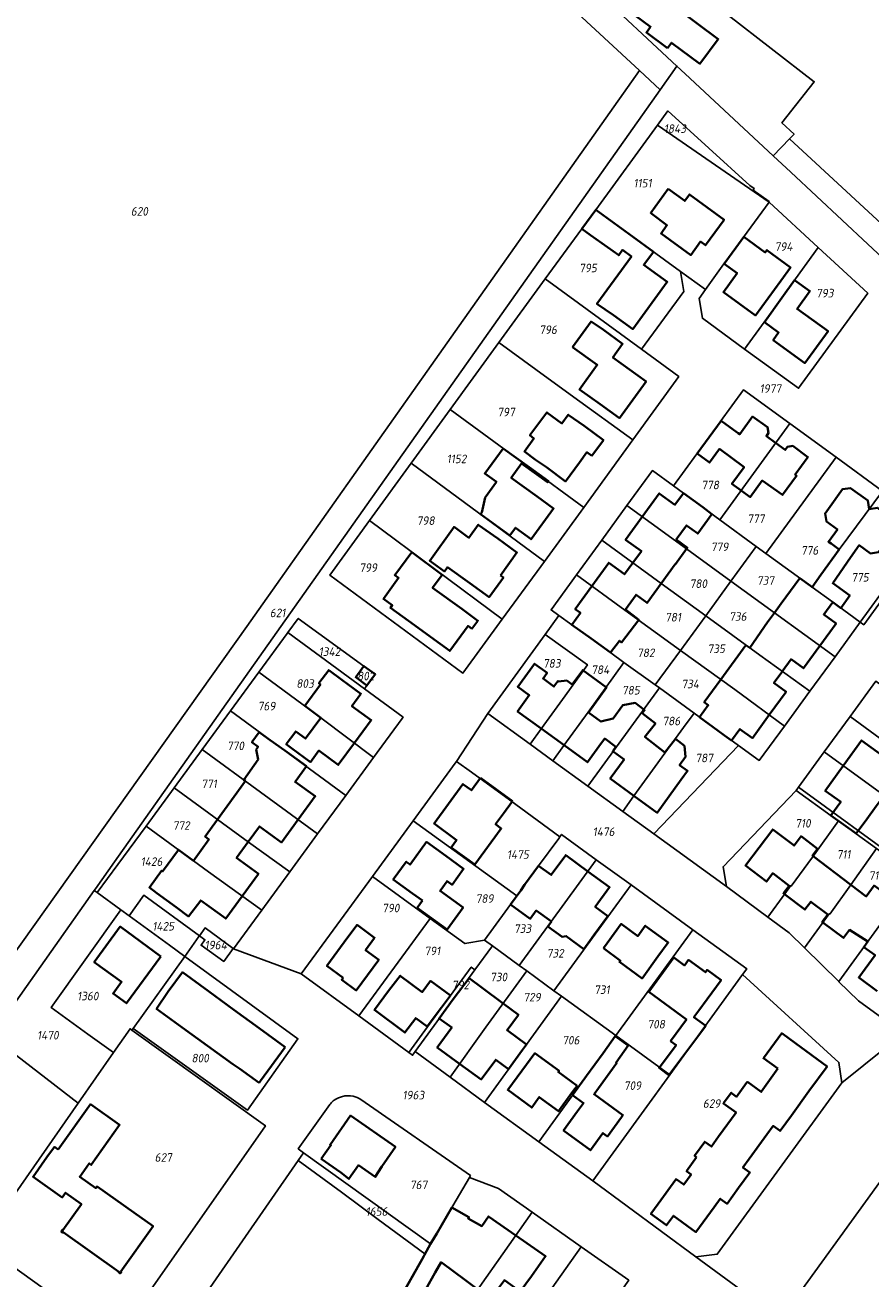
# Model space of a CAD drawing. Extents: x 177930 to 190767, y 381068 to 392034.
# Tile 6 of 256: x 180536 to 180714, y 384182 to 384446. Entities that reach past the tile are written whole.
import ezdxf
from ezdxf.enums import TextEntityAlignment as Align

# ---------------------------------------------------------------- set-up
doc = ezdxf.new("R2010")
doc.units = 0
for name, color, linetype, lineweight in [('B-XX-KG-GRENS_PERCEEL-GV', 150, 'Continuous', 25), ('B-XX-KG-GRENS_PERCEEL-S', 150, 'Continuous', 25), ('B-XX-OG-BEBOUWING-G', 7, 'Continuous', 35)]:
    doc.layers.add(name, color=color, linetype=linetype, lineweight=lineweight)
doc.styles.add('NLCS-ISO', font='NLCS-ISO.ttf', dxfattribs={"height": 1.8})

# ---------------------------------------------------------------- blocks, each defined once
blk = doc.blocks.new('SKG-PERCEELNUMMER-SO')
at = {"layer": 'DefPoints'}
blk.add_point((0, 0), dxfattribs=at)
at = {"style": 'NLCS-ISO', "oblique": 10, "flags": 1}
blk.add_attdef('GEMEENTECODE', text='', height=1.8, dxfattribs=at).set_placement((-0.5, 2.55), align=Align.MIDDLE_RIGHT)
blk.add_attdef('SECTIE', text='', height=1.8, dxfattribs=at).set_placement((0.5, 2.5), align=Align.MIDDLE_LEFT)
at = {"style": 'NLCS-ISO', "oblique": 10}
blk.add_attdef('PERCEELNUMMER', text='', height=1.8, dxfattribs=at).set_placement((0, 0), align=Align.MIDDLE_CENTER)

msp = doc.modelspace()

# ---------------------------------------------------------------- linework, layer by layer
at = {"layer": 'B-XX-KG-GRENS_PERCEEL-GV'}
for points in [[(180500.284, 384328.07), (180527.846, 384298.795), (180509.963, 384274.124), (180533.118, 384249.57), (180582.808, 384319.398), (180665.222, 384436.134), (180559.545, 384533.942), (180482.264, 384427.407), (180533.192, 384373.529)], [(180693.301, 384418.263), (180696.738, 384421.8), (180697.7, 384422.799), (180695.156, 384425.186), (180701.968, 384433.79), (180683.864, 384447.805), (180683.184, 384448.332), (180712.068, 384487.129), (180695.617, 384498.92), (180678.521, 384511.207), (180646.353, 384467.61), (180657.981, 384456.856), (180655.274, 384453.742), (180655.517, 384453.525), (180673.114, 384437.101), (180674.865, 384435.476)], [(180554.987, 384269.961), (180669.579, 384432.099), (180665.222, 384436.134), (180582.808, 384319.398), (180533.118, 384249.57), (180504.205, 384208.641), (180509.339, 384205.373), (180529.11, 384233.348), (180550.76, 384263.981), (180550.995, 384264.313)], [(180600.23, 384330.18), (180608.56, 384341.64), (180617.34, 384353.73), (180625.49, 384364.95), (180635.75, 384379.05), (180645.46, 384392.39), (180653.16, 384402.9), (180656.07, 384406.89), (180669.034, 384424.665), (180671.238, 384427.687), (180688.431, 384412.003), (180689.302, 384411.386), (180689.125, 384411.05), (180692.512, 384408.615), (180692.45, 384408.53), (180702.8, 384398.97), (180713.17, 384389.42), (180698.65, 384369.44), (180687.29, 384377.66), (180678.46, 384384.12), (180677.76, 384388.29), (180679.1, 384390.147), (180673.89, 384393.94), (180674.54, 384389.74), (180665.68, 384377.64), (180673.508, 384371.896), (180663.84, 384358.57), (180653.57, 384344.41), (180645.286, 384333.062), (180636.419, 384320.915), (180628.18, 384309.63)], [(180692.512, 384408.615), (180689.125, 384411.05), (180689.302, 384411.386), (180688.431, 384412.003), (180671.238, 384427.687), (180669.034, 384424.665), (180692.45, 384408.53)], [(180679.1, 384390.147), (180682.99, 384395.54), (180687.104, 384401.165), (180692.45, 384408.53), (180669.034, 384424.665), (180656.07, 384406.89), (180663.78, 384401.3), (180673.89, 384393.94)], [(180772.543, 384344.411), (180774.852, 384347.597), (180753.782, 384367.114), (180752.5, 384368.301), (180757.85, 384375.608), (180754.279, 384378.35), (180754.397, 384378.511), (180717.517, 384405.522), (180716.05, 384403.947), (180696.738, 384421.8), (180693.301, 384418.263), (180697.005, 384414.805), (180713.19, 384399.695), (180751.508, 384364.022)], [(180687.29, 384377.66), (180691.41, 384383.31), (180702.8, 384398.97), (180692.45, 384408.53), (180687.104, 384401.165), (180682.99, 384395.54), (180679.1, 384390.147), (180677.76, 384388.29), (180678.46, 384384.12)], [(180665.68, 384377.64), (180674.54, 384389.74), (180673.89, 384393.94), (180663.78, 384401.3), (180656.07, 384406.89), (180653.16, 384402.9), (180645.46, 384392.39)], [(180687.29, 384377.66), (180698.65, 384369.44), (180713.17, 384389.42), (180702.8, 384398.97), (180691.41, 384383.31)], [(180663.84, 384358.57), (180673.508, 384371.896), (180665.68, 384377.64), (180645.46, 384392.39), (180635.75, 384379.05), (180643.48, 384373.39), (180651.46, 384367.57)], [(180635.75, 384379.05), (180625.49, 384364.95), (180641.716, 384353.081), (180653.57, 384344.41), (180663.84, 384358.57), (180651.46, 384367.57), (180643.48, 384373.39)], [(180672.39, 384348.92), (180682.112, 384341.792), (180696.792, 384362.049), (180687.12, 384369.11)], [(180617.34, 384353.73), (180645.286, 384333.062), (180653.57, 384344.41), (180641.716, 384353.081), (180625.49, 384364.95)], [(180696.792, 384362.049), (180682.112, 384341.792), (180689.753, 384336.19), (180691.76, 384334.733), (180706.53, 384354.94)], [(180701.479, 384327.677), (180707.163, 384335.581), (180716.266, 384347.849), (180706.53, 384354.94), (180691.76, 384334.733), (180701.156, 384327.912)], [(180636.419, 384320.915), (180645.286, 384333.062), (180617.34, 384353.73), (180608.56, 384341.64)], [(180662.607, 384344.779), (180672.799, 384337.383), (180684.447, 384328.91), (180689.753, 384336.19), (180682.112, 384341.792), (180672.39, 384348.92), (180667.975, 384352.157)], [(180711.627, 384320.31), (180713.514, 384322.909), (180724.55, 384338.106), (180723.888, 384342.297), (180716.266, 384347.849), (180707.163, 384335.581), (180701.479, 384327.677), (180705.788, 384324.549)], [(180662.607, 384344.779), (180657.323, 384337.517), (180669.808, 384328.407), (180679.153, 384321.647), (180684.447, 384328.91), (180672.799, 384337.383)], [(180608.56, 384341.64), (180600.23, 384330.18), (180628.18, 384309.63), (180636.419, 384320.915)], [(180657.323, 384337.517), (180652.02, 384330.228), (180662.191, 384322.817), (180673.86, 384314.385), (180679.153, 384321.647), (180669.808, 384328.407)], [(180724.55, 384338.106), (180713.514, 384322.909), (180711.627, 384320.31), (180712.358, 384319.779), (180724.754, 384336.815)], [(180689.753, 384336.19), (180684.447, 384328.91), (180693.584, 384322.272), (180706.32, 384313.046), (180711.627, 384320.31), (180705.788, 384324.549), (180701.479, 384327.677), (180701.156, 384327.912), (180691.76, 384334.733)], [(180652.02, 384330.228), (180646.681, 384322.891), (180648.338, 384321.697), (180651.04, 384319.75), (180659.209, 384313.836), (180661.976, 384311.85), (180668.566, 384307.122), (180673.86, 384314.385), (180662.191, 384322.817)], [(180679.153, 384321.647), (180690.541, 384313.354), (180701.019, 384305.79), (180706.32, 384313.046), (180693.584, 384322.272), (180684.447, 384328.91)], [(180591.414, 384318.114), (180607.518, 384306.293), (180608.03, 384306.99), (180605.66, 384308.73), (180607.4, 384311.1), (180593.614, 384321.114)], [(180642.273, 384294.679), (180647.081, 384291.195), (180649.398, 384294.421), (180654.444, 384301.395), (180661.976, 384311.85), (180659.209, 384313.836), (180651.04, 384319.75), (180648.338, 384321.697), (180645.471, 384317.746), (180654.336, 384311.353), (180649.64, 384304.869), (180644.575, 384297.91)], [(180679.153, 384321.647), (180673.86, 384314.385), (180685.281, 384306.146), (180695.687, 384298.491), (180701.019, 384305.79), (180690.541, 384313.354)], [(180591.414, 384318.114), (180591.263, 384317.907), (180585.32, 384309.798), (180598.355, 384300.226), (180609.426, 384291.921), (180615.387, 384300.066), (180615.602, 384300.359), (180607.518, 384306.293)], [(180779.878, 384290.104), (180796.786, 384313.337), (180783.484, 384318.791), (180783.86, 384314.283), (180771.771, 384297.666), (180761.222, 384283.165), (180755.96, 384275.932), (180738.319, 384251.683), (180725.19, 384233.621), (180721.259, 384234.418), (180707.738, 384223.54), (180681.587, 384187.576), (180677.09, 384187.035), (180694.915, 384173.911), (180696.785, 384176.499), (180716.582, 384203.9), (180718.157, 384205.293), (180726.387, 384216.602), (180734.616, 384227.91), (180745.243, 384242.512), (180755.163, 384256.143), (180765.047, 384269.726)], [(180633.4, 384301.11), (180642.273, 384294.679), (180644.575, 384297.91), (180649.64, 384304.869), (180654.336, 384311.353), (180645.471, 384317.746)], [(180695.687, 384298.491), (180685.281, 384306.146), (180673.86, 384314.385), (180668.566, 384307.122), (180669.442, 384306.486), (180676.702, 384301.213), (180686.026, 384294.442), (180690.405, 384291.262)], [(180609.77, 384309.36), (180607.4, 384311.1), (180605.66, 384308.73), (180608.03, 384306.99)], [(180668.566, 384307.122), (180661.976, 384311.85), (180654.444, 384301.395), (180649.398, 384294.421), (180647.081, 384291.195), (180654.44, 384285.861), (180669.442, 384306.486)], [(180585.32, 384309.798), (180579.357, 384301.661), (180603.581, 384283.935), (180609.426, 384291.921), (180598.355, 384300.226)], [(180731.36, 384284.543), (180735.785, 384290.626), (180736.763, 384291.97), (180720.149, 384304.095), (180714.897, 384307.943), (180709.483, 384300.508), (180722.888, 384290.709)], [(180654.44, 384285.861), (180661.721, 384280.584), (180664.088, 384283.809), (180674.52, 384298.19), (180676.702, 384301.213), (180669.442, 384306.486)], [(180603.581, 384283.935), (180579.357, 384301.661), (180573.429, 384293.572), (180585.677, 384284.645), (180597.673, 384275.863)], [(180661.721, 384280.584), (180668.28, 384275.83), (180686.026, 384294.442), (180676.702, 384301.213), (180674.52, 384298.19), (180664.088, 384283.809)], [(180704.059, 384293.058), (180716.607, 384283.903), (180725.957, 384277.116), (180731.36, 384284.543), (180722.888, 384290.709), (180709.483, 384300.508)], [(180597.673, 384275.863), (180585.677, 384284.645), (180573.429, 384293.572), (180567.537, 384285.531), (180583.174, 384274.12), (180591.81, 384267.852)], [(180704.059, 384293.058), (180698.657, 384285.64), (180720.576, 384269.722), (180725.957, 384277.116), (180716.607, 384283.903)], [(180626.843, 384291.084), (180626.57, 384290.71), (180617.73, 384278.61), (180639.526, 384262.868), (180644.065, 384269.167), (180648.295, 384274.899), (180648.561, 384275.264), (180637.985, 384282.971), (180629.991, 384288.796)], [(180747.272, 384282.255), (180743.231, 384285.2), (180735.785, 384290.626), (180731.36, 384284.543), (180725.957, 384277.116), (180720.576, 384269.722), (180720.113, 384269.085), (180720.043, 384268.988), (180723.06, 384266.799), (180707.107, 384244.88), (180707.065, 384244.822), (180711.213, 384240.825), (180719.49, 384234.776), (180722.291, 384235.247), (180735.724, 384253.589), (180738.319, 384251.683), (180755.96, 384275.932), (180752.737, 384278.279)], [(180591.81, 384267.852), (180583.174, 384274.12), (180567.537, 384285.531), (180561.645, 384277.49), (180574.724, 384267.915), (180585.926, 384259.814)], [(180683.506, 384264.831), (180692.221, 384258.363), (180695.758, 384263.268), (180697.013, 384264.987), (180697.122, 384264.906), (180701.564, 384270.98), (180707.022, 384278.581), (180705.52, 384279.671), (180698.187, 384284.994), (180682.798, 384268.965)], [(180707.022, 384278.581), (180710.761, 384275.869), (180715.019, 384272.78), (180720.113, 384269.085), (180720.576, 384269.722), (180698.657, 384285.64), (180698.187, 384284.994), (180705.52, 384279.671)], [(180632.74, 384253.557), (180639.526, 384262.868), (180617.73, 384278.61), (180609.18, 384266.9), (180621.33, 384258.08), (180628.6, 384252.83)], [(180707.022, 384278.581), (180701.564, 384270.98), (180697.122, 384264.906), (180697.013, 384264.987), (180695.758, 384263.268), (180692.221, 384258.363), (180696.652, 384255.075), (180699.885, 384251.922), (180705.105, 384259.095), (180705.216, 384259.013), (180709.623, 384265.121), (180715.019, 384272.78), (180710.761, 384275.869)], [(180580.014, 384251.736), (180585.926, 384259.814), (180574.724, 384267.915), (180561.645, 384277.49), (180555.731, 384269.419), (180551.402, 384263.512), (180556.363, 384259.893), (180558.076, 384258.643), (180561.171, 384262.983), (180572.871, 384254.463), (180574.036, 384256.089), (180579.962, 384251.773)], [(180639.526, 384262.868), (180632.74, 384253.557), (180634.354, 384252.376), (180640.01, 384248.238), (180656.188, 384270.424), (180648.895, 384275.722), (180648.561, 384275.264), (180648.295, 384274.899), (180644.065, 384269.167)], [(180715.019, 384272.78), (180709.623, 384265.121), (180705.216, 384259.013), (180705.105, 384259.095), (180699.885, 384251.922), (180707.107, 384244.88), (180723.06, 384266.799), (180720.043, 384268.988), (180720.113, 384269.085)], [(180640.01, 384248.238), (180641.624, 384247.058), (180647.29, 384242.913), (180663.482, 384265.125), (180656.188, 384270.424)], [(180609.18, 384266.9), (180594.21, 384246.48), (180606.31, 384237.65), (180621.33, 384258.08)], [(180556.363, 384259.893), (180551.402, 384263.512), (180550.76, 384263.981), (180529.11, 384233.348), (180547.348, 384219.28), (180554.79, 384229.933), (180554.278, 384230.303), (180549.418, 384233.821), (180541.738, 384239.38)], [(180572.744, 384254.286), (180572.871, 384254.463), (180561.171, 384262.983), (180558.076, 384258.643), (180566.546, 384252.465), (180569.76, 384250.12)], [(180647.29, 384242.913), (180648.904, 384241.741), (180660.278, 384233.487), (180676.461, 384255.723), (180663.482, 384265.125)], [(180558.678, 384234.65), (180558.911, 384234.975), (180569.76, 384250.12), (180566.546, 384252.465), (180558.076, 384258.643), (180556.363, 384259.893), (180541.738, 384239.38), (180549.418, 384233.821), (180554.278, 384230.303), (180554.79, 384229.933), (180558.283, 384234.933)], [(180606.31, 384237.65), (180616.82, 384229.94), (180620.77, 384235.36), (180625.558, 384241.881), (180629.94, 384247.87), (180630.68, 384247.328), (180634.354, 384252.376), (180632.74, 384253.557), (180628.6, 384252.83), (180621.33, 384258.08)], [(180574.015, 384253.628), (180573.205, 384252.476), (180577.965, 384249.054), (180579.962, 384251.773), (180574.036, 384256.089), (180572.871, 384254.463)], [(180660.278, 384233.487), (180671.624, 384225.253), (180686.915, 384246.335), (180687.779, 384247.524), (180676.461, 384255.723)], [(180640.01, 384248.238), (180634.354, 384252.376), (180630.68, 384247.328), (180618.178, 384230.151), (180625.474, 384224.788), (180633.005, 384235.244), (180641.624, 384247.058)], [(180558.911, 384234.975), (180582.914, 384217.798), (180593.527, 384232.819), (180569.76, 384250.12)], [(180616.82, 384229.94), (180617.605, 384229.364), (180618.178, 384230.151), (180630.68, 384247.328), (180629.94, 384247.87), (180625.558, 384241.881), (180620.77, 384235.36)], [(180641.624, 384247.058), (180633.005, 384235.244), (180625.474, 384224.788), (180632.722, 384219.461), (180648.904, 384241.741), (180647.29, 384242.913)], [(180677.09, 384187.035), (180681.587, 384187.576), (180707.738, 384223.54), (180707.138, 384227.854), (180686.915, 384246.335), (180671.624, 384225.253), (180655.456, 384202.964)], [(180632.722, 384219.461), (180644.094, 384211.209), (180660.278, 384233.487), (180648.904, 384241.741)], [(180527.078, 384190.266), (180532.479, 384185.836), (180533.291, 384185.253), (180555.239, 384169.501), (180586.696, 384214.576), (180558.678, 384234.65), (180558.283, 384234.933), (180554.79, 384229.933), (180547.348, 384219.28)], [(180529.11, 384233.348), (180509.339, 384205.373), (180514.774, 384200.058), (180527.078, 384190.266), (180547.348, 384219.28)], [(180671.624, 384225.253), (180660.278, 384233.487), (180644.094, 384211.209), (180655.456, 384202.964)], [(180621.399, 384189.744), (180629.528, 384203.703), (180629.754, 384204.096), (180606.726, 384220.073), (180606.373, 384220.284), (180605.953, 384220.483), (180605.514, 384220.637), (180605.096, 384220.746), (180604.595, 384220.824), (180604.379, 384220.847), (180604.137, 384220.855), (180603.863, 384220.852), (180603.631, 384220.837), (180603.401, 384220.813), (180603.171, 384220.778), (180602.887, 384220.718), (180602.669, 384220.66), (180602.46, 384220.593), (180602.067, 384220.444), (180601.637, 384220.227), (180601.466, 384220.131), (180601.117, 384219.898), (180600.941, 384219.77), (180600.787, 384219.625), (180600.612, 384219.475), (180600.336, 384219.183), (180600.202, 384219.028), (180593.581, 384209.733), (180594.721, 384208.877)], [(180594.721, 384208.877), (180593.584, 384207.239), (180602.648, 384200.58), (180610.352, 384194.902), (180620.206, 384187.651), (180621.399, 384189.744)], [(180596.476, 384139.977), (180617.432, 384176.563), (180617.56, 384176.787), (180614.904, 384178.344), (180615.423, 384179.254), (180620.206, 384187.651), (180610.352, 384194.902), (180602.648, 384200.58), (180593.584, 384207.239), (180563.394, 384163.729)], [(180642.712, 384196.417), (180635.638, 384201.405), (180629.528, 384203.703), (180621.399, 384189.744), (180620.206, 384187.651), (180615.423, 384179.254), (180617.945, 384177.459), (180625.544, 384172.027)], [(180780.024, 384157.945), (180775.998, 384160.858), (180749.385, 384180.138), (180746.527, 384176.235), (180746.231, 384175.831), (180732.271, 384156.767), (180710.46, 384172.635), (180724.392, 384191.749), (180724.426, 384191.795), (180724.687, 384192.153), (180727.49, 384195.999), (180716.582, 384203.9), (180696.785, 384176.499), (180755.204, 384134.106), (180763.68, 384135.699)], [(180635.802, 384164.776), (180644.557, 384177.134), (180653.004, 384189.159), (180642.712, 384196.417), (180625.544, 384172.027)], [(180635.802, 384164.776), (180645.756, 384157.741), (180663.003, 384182.109), (180653.004, 384189.159), (180644.557, 384177.134)], [(180563.394, 384163.729), (180555.239, 384169.501), (180533.291, 384185.253), (180529.722, 384170.06), (180538.981, 384163.408), (180572.031, 384139.664), (180620.199, 384105.474), (180644.497, 384087.947), (180652.523, 384099.298), (180647.926, 384104.09), (180647.8, 384104.181), (180647.179, 384104.627), (180646.665, 384104.996), (180614.698, 384127.968), (180614.298, 384127.41), (180596.476, 384139.977)]]:
    msp.add_lwpolyline(points, close=True, dxfattribs=at)
for points in [[(180559.545, 384533.942), (180665.222, 384436.134), (180669.579, 384432.099), (180673.114, 384437.101), (180655.517, 384453.525)], [(180683.864, 384447.805), (180701.968, 384433.79), (180695.156, 384425.186), (180697.7, 384422.799), (180696.738, 384421.8), (180716.05, 384403.947), (180717.517, 384405.522), (180717.162, 384405.782), (180723.554, 384414.511), (180724.99, 384416.471), (180762.24, 384389.221), (180760.79, 384387.241), (180754.397, 384378.511), (180754.279, 384378.35), (180757.85, 384375.608), (180752.5, 384368.301), (180753.782, 384367.114), (180774.852, 384347.597), (180772.543, 384344.411), (180777.142, 384340.123), (180779.183, 384342.843), (180786.395, 384336.87), (180786.448, 384336.826), (180891.142, 384479.368)], [(180751.508, 384364.022), (180713.19, 384399.695), (180697.005, 384414.805), (180693.301, 384418.263), (180674.865, 384435.476), (180673.114, 384437.101), (180669.579, 384432.099), (180554.987, 384269.961), (180550.995, 384264.313), (180550.76, 384263.981), (180551.402, 384263.512), (180555.731, 384269.419), (180561.645, 384277.49), (180567.537, 384285.531), (180573.429, 384293.572), (180579.357, 384301.661), (180585.32, 384309.798), (180591.263, 384317.907), (180591.414, 384318.114), (180593.614, 384321.114), (180607.4, 384311.1), (180609.77, 384309.36), (180608.03, 384306.99), (180607.518, 384306.293), (180615.602, 384300.359), (180615.387, 384300.066), (180609.426, 384291.921), (180603.581, 384283.935), (180597.673, 384275.863), (180591.81, 384267.852), (180585.926, 384259.814), (180580.014, 384251.736), (180594.21, 384246.48), (180609.18, 384266.9), (180617.73, 384278.61), (180626.57, 384290.71), (180626.843, 384291.084), (180633.4, 384301.11), (180645.471, 384317.746), (180648.338, 384321.697), (180646.681, 384322.891), (180652.02, 384330.228), (180657.323, 384337.517), (180662.607, 384344.779), (180667.975, 384352.157), (180672.39, 384348.92), (180687.12, 384369.11), (180696.792, 384362.049), (180706.53, 384354.94), (180716.266, 384347.849)], [(180724.754, 384336.815), (180712.358, 384319.779), (180711.627, 384320.31), (180706.32, 384313.046), (180701.019, 384305.79), (180695.687, 384298.491), (180690.405, 384291.262), (180686.026, 384294.442), (180668.28, 384275.83), (180683.506, 384264.831), (180682.798, 384268.965), (180698.187, 384284.994), (180698.657, 384285.64), (180704.059, 384293.058), (180709.483, 384300.508), (180714.897, 384307.943)], [(180719.49, 384234.776), (180711.213, 384240.825), (180707.065, 384244.822), (180707.107, 384244.88), (180699.885, 384251.922), (180696.652, 384255.075), (180692.221, 384258.363), (180683.506, 384264.831), (180668.28, 384275.83), (180661.721, 384280.584), (180654.44, 384285.861), (180647.081, 384291.195), (180642.273, 384294.679), (180633.4, 384301.11), (180626.843, 384291.084), (180629.991, 384288.796), (180637.985, 384282.971), (180648.561, 384275.264), (180648.895, 384275.722), (180656.188, 384270.424), (180663.482, 384265.125), (180676.461, 384255.723), (180687.779, 384247.524), (180686.915, 384246.335), (180707.138, 384227.854), (180707.738, 384223.54), (180721.259, 384234.418)], [(180694.915, 384173.911), (180677.09, 384187.035), (180655.456, 384202.964), (180644.094, 384211.209), (180632.722, 384219.461), (180625.474, 384224.788), (180618.178, 384230.151), (180617.605, 384229.364), (180616.82, 384229.94), (180606.31, 384237.65), (180594.21, 384246.48), (180580.014, 384251.736), (180579.962, 384251.773), (180577.965, 384249.054), (180573.205, 384252.476), (180574.015, 384253.628), (180572.871, 384254.463), (180572.744, 384254.286), (180569.76, 384250.12), (180593.527, 384232.819), (180582.914, 384217.798), (180558.911, 384234.975), (180558.678, 384234.65), (180586.696, 384214.576), (180555.239, 384169.501)], [(180563.394, 384163.729), (180593.584, 384207.239), (180594.721, 384208.877), (180593.581, 384209.733), (180600.202, 384219.028), (180600.336, 384219.183), (180600.612, 384219.475), (180600.787, 384219.625), (180600.941, 384219.77), (180601.117, 384219.898), (180601.466, 384220.131), (180601.637, 384220.227), (180602.067, 384220.444), (180602.46, 384220.593), (180602.669, 384220.66), (180602.887, 384220.718), (180603.171, 384220.778), (180603.401, 384220.813), (180603.631, 384220.837), (180603.863, 384220.852), (180604.137, 384220.855), (180604.379, 384220.847), (180604.595, 384220.824), (180605.096, 384220.746), (180605.514, 384220.637), (180605.953, 384220.483), (180606.373, 384220.284), (180606.726, 384220.073), (180629.754, 384204.096), (180629.528, 384203.703), (180635.638, 384201.405), (180642.712, 384196.417), (180653.004, 384189.159), (180663.003, 384182.109)]]:
    msp.add_lwpolyline(points, dxfattribs=at)
at = {"layer": 'B-XX-OG-BEBOUWING-G'}
for points in [[(180671.14, 384440.86), (180671.962, 384441.993), (180677.95, 384437.56), (180681.787, 384442.745), (180672.951, 384449.329), (180669.538, 384451.872), (180668.112, 384449.958), (180662.178, 384454.38), (180662.847, 384455.278), (180660.989, 384456.662), (180657.914, 384452.536), (180667.573, 384445.339), (180666.7, 384444.16)], [(180671.267, 384411.288), (180667.612, 384406.263), (180667.856, 384406.085), (180671.025, 384403.663), (180669.792, 384401.955), (180676.01, 384397.405), (180678.07, 384400.232), (180679.121, 384399.475), (180683.032, 384404.806), (180675.759, 384410.141), (180674.748, 384408.763)], [(180687.15, 384401.26), (180683.06, 384395.57), (180685.75, 384393.6), (180682.86, 384389.64), (180689.64, 384384.71), (180694.93, 384392), (180696.98, 384394.803), (180692.003, 384398.443), (180691.65, 384397.95)], [(180695.13, 384388.39), (180691.47, 384383.32), (180694.47, 384381.12), (180693.34, 384379.54), (180699.95, 384374.73), (180704.87, 384381.41), (180698.346, 384386.085), (180701.033, 384389.835), (180697.817, 384392.14)], [(180651.212, 384378.079), (180656.391, 384374.319), (180652.63, 384369.14), (180656.993, 384366.101), (180661.037, 384363.161), (180666.622, 384370.843), (180659.659, 384375.905), (180661.712, 384378.729), (180657.668, 384381.669), (180655.09, 384383.42)], [(180655.261, 384355.239), (180657.689, 384358.561), (180653.652, 384361.511), (180650.294, 384363.878), (180648.95, 384362.036), (180645.8, 384364.35), (180642.236, 384359.572), (180643.096, 384358.894), (180641.076, 384356.126), (180643.4, 384354.43), (180645.712, 384352.831), (180649.749, 384349.881), (180652.636, 384353.831), (180654.221, 384355.999)], [(180643.769, 384346.684), (180638.323, 384350.648), (180640.5, 384353.639), (180645.942, 384349.679), (180646.13, 384349.937), (180642.088, 384352.88), (180636.612, 384356.814), (180632.777, 384351.552), (180635.2, 384349.784), (180632.828, 384346.464), (180632.175, 384343.356), (180631.887, 384342.961), (180638, 384338.513), (180639.184, 384340.135), (180642.5, 384337.712), (180647.208, 384344.18)], [(180636.053, 384330.143), (180639.529, 384334.92), (180635.486, 384337.862), (180631.41, 384340.77), (180629.441, 384338.052), (180626.337, 384340.301), (180621.209, 384333.223), (180624.324, 384330.967), (180624.94, 384331.84), (180629.63, 384328.53), (180633.673, 384325.588), (180636.664, 384329.699)], [(180630.076, 384318.921), (180631.317, 384320.612), (180627.921, 384323.105), (180621.797, 384327.524), (180623.83, 384330.28), (180617.433, 384335.039), (180613.869, 384330.195), (180614.66, 384329.613), (180611.476, 384325.194), (180613.33, 384323.858), (180612.937, 384323.314), (180617.98, 384319.68), (180621.362, 384317.243), (180625.393, 384314.285), (180629.244, 384319.532)], [(180619.669, 384261.835), (180618.569, 384260.311), (180624.863, 384255.762), (180628.207, 384260.389), (180623.377, 384263.88), (180624.858, 384265.929), (180625.914, 384265.165), (180628.308, 384268.478), (180624.583, 384271.231), (180620.539, 384274.171), (180617.085, 384269.421), (180616.269, 384270.014), (180613.557, 384266.285), (180617.601, 384263.344)], [(180564.706, 384250.124), (180556.208, 384256.368), (180550.776, 384248.931), (180556.493, 384244.768), (180554.728, 384242.344), (180557.547, 384240.292)], [(180603.02, 384245.62), (180602.72, 384245.21), (180605.78, 384242.97), (180610.491, 384249.409), (180607.738, 384251.425), (180609.642, 384254.025), (180605.944, 384256.733), (180604.04, 384254.133), (180599.63, 384248.11)], [(180657.693, 384251.837), (180661.24, 384249.22), (180661.052, 384248.961), (180665.801, 384245.513), (180669.134, 384250.089), (180671.295, 384253.056), (180666.468, 384256.572), (180664.888, 384254.403), (180661.408, 384256.937), (180658.447, 384252.872)], [(180620.692, 384235.395), (180623.669, 384239.412), (180625.558, 384241.881), (180621.368, 384244.972), (180619.648, 384242.639), (180614.999, 384246.068), (180612.566, 384242.888), (180609.588, 384238.871), (180616.007, 384234.112), (180618.283, 384237.181)], [(180662.885, 384231.395), (180660.174, 384233.357), (180657.614, 384229.821), (180654.141, 384225.04), (180653.774, 384224.535), (180651.214, 384221.011), (180653.514, 384219.332), (180652.256, 384217.59), (180649.303, 384213.554), (180654.946, 384209.426), (180657.587, 384213.035), (180658.544, 384212.335), (180661.496, 384216.37), (180661.783, 384216.791), (180655.732, 384221.189), (180656.651, 384222.468), (180660.492, 384227.738), (180660.325, 384227.859)], [(180652.161, 384222.967), (180648.204, 384225.848), (180648.38, 384226.092), (180643.302, 384229.775), (180640.537, 384226.108), (180637.59, 384222.069), (180642.632, 384218.389), (180644.22, 384220.564), (180648.258, 384217.617), (180651.205, 384221.656)], [(180543.211, 384209.55), (180542.403, 384210.124), (180540.834, 384207.93), (180537.926, 384203.863), (180544.026, 384199.5), (180544.724, 384200.476), (180548.067, 384198.086), (180544.182, 384192.652), (180544.083, 384192.72), (180543.837, 384192.377), (180544.178, 384192.132), (180544.254, 384192.238), (180555.952, 384183.911), (180555.868, 384183.812), (180556.196, 384183.533), (180556.474, 384183.861), (180556.367, 384183.951), (180563.123, 384193.467), (180559.046, 384196.362), (180551.338, 384201.835), (180551.07, 384201.458), (180547.712, 384203.843), (180549.704, 384206.648), (180550.121, 384206.351), (180556.071, 384214.73), (180549.967, 384219.064)], [(180598.44, 384207.6), (180602.534, 384204.729), (180604.24, 384203.387), (180606.245, 384206.251), (180609.77, 384203.798), (180611.127, 384206.023), (180614, 384210.12), (180604.59, 384216.71), (180600.29, 384210.57), (180600.44, 384210.45)]]:
    msp.add_lwpolyline(points, close=True, dxfattribs=at)
for points in [[(180653.16, 384402.9), (180655, 384401.58), (180660.89, 384397.355), (180661.71, 384398.48), (180663.56, 384397.12), (180656.3, 384387.19), (180659.806, 384384.793), (180663.846, 384381.847), (180671.081, 384391.77), (180667.04, 384394.715), (180666.165, 384395.32), (180668.185, 384398.106), (180663.78, 384401.3), (180656.07, 384406.89)], [(180656.07, 384406.89), (180653.16, 384402.9)], [(180693.838, 384357.973), (180691.91, 384359.4), (180692.37, 384360.04), (180692.15, 384361.23), (180689.01, 384363.48), (180686.3, 384359.76), (180685.98, 384359.99), (180685, 384360.69), (180682.406, 384362.595)], [(180682.406, 384362.595), (180677.35, 384355.74)], [(180686.591, 384347.973), (180688.513, 384346.571), (180691.046, 384350.043), (180695.285, 384347.017), (180698.25, 384351.03), (180697.92, 384351.3), (180700.63, 384354.98), (180697.45, 384357.31), (180696.36, 384357.13), (180695.87, 384356.47), (180693.838, 384357.973)], [(180677.35, 384355.74), (180679.94, 384353.83), (180682.046, 384356.685), (180687.202, 384352.847), (180684.669, 384349.374), (180686.591, 384347.973)], [(180675.122, 384335.693), (180675.309, 384335.95), (180672.988, 384337.642), (180675.157, 384340.617), (180677.477, 384338.925), (180680.425, 384342.968), (180678.521, 384344.478), (180674.472, 384347.411), (180672.694, 384344.957), (180669.39, 384347.35), (180668.829, 384346.575), (180665.833, 384342.438)], [(180713.47, 384344.07), (180713.23, 384345.84), (180709.57, 384348.46), (180707.87, 384348.21), (180704.96, 384344.144), (180704.224, 384343.16), (180704.496, 384341.459), (180706.811, 384339.784), (180704.936, 384337.194), (180705.49, 384336.799), (180707.165, 384335.584)], [(180705.83, 384324.501), (180707.522, 384323.275), (180709.411, 384325.882), (180705.826, 384328.48), (180709.54, 384333.86), (180711.41, 384336.45), (180713.74, 384334.75), (180715.44, 384335), (180717.5, 384337.83), (180719.33, 384338.19), (180718.84, 384341.69), (180715.21, 384344.34), (180713.47, 384344.07)], [(180665.833, 384342.438), (180662.35, 384337.63), (180665.654, 384335.237), (180663.845, 384332.758)], [(180669.808, 384328.407), (180672.762, 384332.458), (180672.786, 384332.491), (180675.122, 384335.693)], [(180707.165, 384335.584), (180703.354, 384330.285), (180701.479, 384327.676)], [(180663.845, 384332.758), (180662.11, 384330.381), (180658.81, 384332.78), (180655.246, 384327.878)], [(180662.29, 384322.953), (180664.549, 384326.051), (180666.861, 384324.366), (180669.808, 384328.407)], [(180701.479, 384327.676), (180701.156, 384327.912), (180698.893, 384329.58), (180695.005, 384324.228), (180693.584, 384322.272)], [(180655.246, 384327.878), (180651.75, 384323.07), (180652.861, 384322.262), (180651.04, 384319.75), (180655.104, 384316.885), (180659.148, 384313.945), (180661.027, 384316.402), (180661.458, 384316.073), (180665.085, 384320.816), (180662.29, 384322.953)], [(180703.139, 384315.35), (180706.521, 384320.017), (180703.937, 384321.89), (180705.83, 384324.501)], [(180693.584, 384322.272), (180692.169, 384320.323), (180688.415, 384314.899)], [(180688.415, 384314.899), (180687.577, 384315.508), (180682.326, 384308.278)], [(180695.243, 384309.96), (180697.093, 384312.513), (180699.709, 384310.617), (180703.139, 384315.35)], [(180605.378, 384294.957), (180608.91, 384299.76), (180604.88, 384302.69), (180606.77, 384305.27), (180602.74, 384308.227), (180599.988, 384310.258), (180597.932, 384307.474), (180598.254, 384307.236), (180594.952, 384302.762), (180598.356, 384300.249)], [(180607.325, 384310.997), (180605.66, 384308.73), (180608.03, 384306.99)], [(180609.725, 384309.299), (180609.77, 384309.36), (180607.4, 384311.1), (180607.325, 384310.997)], [(180651.122, 384307.215), (180649.973, 384308.051), (180648.255, 384307.857), (180648.137, 384307.945), (180647.288, 384306.798), (180644.996, 384308.506), (180645.855, 384309.643), (180643.209, 384311.567), (180639.701, 384306.731), (180642.111, 384304.95), (180639.644, 384301.551), (180644.604, 384297.95)], [(180654.515, 384301.37), (180658.332, 384306.615), (180653.333, 384310.253), (180651.122, 384307.215)], [(180692.497, 384300.838), (180696.021, 384305.7), (180693.486, 384307.537), (180695.195, 384309.894), (180695.243, 384309.96)], [(180608.03, 384306.99), (180609.627, 384309.165), (180609.725, 384309.299)], [(180682.326, 384308.278), (180678.845, 384303.485), (180679.683, 384302.876), (180677.853, 384300.356)], [(180666.141, 384301.948), (180664.365, 384303.351), (180661.749, 384302.874), (180659.694, 384300.051), (180657.168, 384299.438), (180654.515, 384301.37)], [(180598.356, 384300.249), (180595.119, 384295.863), (180593.074, 384297.372), (180591.079, 384294.668), (180592.149, 384293.878), (180596.18, 384290.92), (180597.95, 384293.33), (180601.99, 384290.35), (180605.378, 384294.957)], [(180670.543, 384292.966), (180666.382, 384296.253), (180668.587, 384299.044), (180665.841, 384301.214), (180666.313, 384301.812), (180666.141, 384301.948)], [(180677.853, 384300.356), (180681.796, 384297.481)], [(180681.796, 384297.481), (180683.12, 384296.522), (180684.595, 384295.481), (180686.336, 384297.866), (180688.964, 384295.962), (180692.497, 384300.838)], [(180593.571, 384278.866), (180597.15, 384283.76), (180592.94, 384286.78), (180595.3, 384290.04), (180591.264, 384292.98), (180587.22, 384295.906), (180585.423, 384297.217), (180583.878, 384295.099), (180585.173, 384294.154), (180584.794, 384293.576), (180585.214, 384291.492), (180582.156, 384287.226), (180582.537, 384286.961)], [(180644.604, 384297.95), (180649.421, 384294.453)], [(180649.421, 384294.453), (180654.318, 384290.898), (180657.255, 384294.944), (180657.942, 384295.866), (180660.315, 384294.145), (180659.64, 384293.214), (180659.737, 384293.144)], [(180664.1, 384283.826), (180668.98, 384280.287), (180674.038, 384287.261), (180675.356, 384289.079), (180673.682, 384290.293), (180674.926, 384292.009), (180674.684, 384294.33), (180672.798, 384295.82), (180670.543, 384292.966)], [(180716.607, 384283.903), (180718.255, 384286.167), (180720.478, 384289.224), (180711.881, 384295.482), (180708.053, 384290.144)], [(180659.737, 384293.144), (180662.026, 384291.483), (180659.101, 384287.452), (180664.1, 384283.826)], [(180708.053, 384290.144), (180704.278, 384284.878), (180707.52, 384282.554), (180705.464, 384279.687), (180710.734, 384275.908), (180712.984, 384278.924), (180714.966, 384281.647), (180716.607, 384283.903)], [(180582.537, 384286.961), (180580.172, 384283.719), (180576.646, 384278.884)], [(180631.858, 384287.621), (180629.967, 384285.027), (180628.189, 384286.323), (180622.122, 384277.999), (180626.859, 384274.533), (180625.741, 384273.001), (180630.683, 384269.398), (180636.23, 384277.007), (180635.03, 384277.882), (180636.674, 384280.138), (180638.565, 384282.732)], [(180638.565, 384282.732), (180631.858, 384287.621)], [(180576.646, 384278.884), (180574.028, 384275.294), (180574.841, 384274.701), (180571.574, 384270.221)], [(180583.094, 384274.178), (180585.46, 384277.43), (180590.05, 384274.05), (180593.571, 384278.866)], [(180701.703, 384271.173), (180701.558, 384271.282), (180702.662, 384272.744), (180699.192, 384275.364), (180697.71, 384273.402), (180697.157, 384273.819), (180693.23, 384276.784), (180687.494, 384269.188), (180691.935, 384265.835), (180693.246, 384267.57), (180696.696, 384264.965), (180695.49, 384263.367), (180695.71, 384263.201)], [(180581.812, 384262.789), (180585.23, 384267.48), (180580.65, 384270.82), (180583.094, 384274.178)], [(180571.574, 384270.221), (180568.476, 384272.53), (180565.124, 384267.963), (180564.91, 384268.119), (180562.348, 384264.6), (180563.926, 384263.406), (180567.968, 384260.462), (180570.584, 384258.506), (180573.106, 384261.878), (180578.36, 384258.05), (180581.812, 384262.789)], [(180654.41, 384267.986), (180649.756, 384271.386), (180646.72, 384267.229), (180644.065, 384269.167), (180641.116, 384265.129), (180640.324, 384263.963), (180638.196, 384261.037), (180642.322, 384258.035), (180643.575, 384259.758), (180646.774, 384257.431)], [(180709.656, 384265.168), (180701.703, 384271.173)], [(180646.774, 384257.431), (180646.016, 384256.389), (180648.998, 384254.22), (180649.858, 384254.376), (180653.558, 384251.672), (180654.831, 384253.414), (180655.672, 384254.565), (180658.621, 384258.602), (180655.961, 384260.546), (180658.965, 384264.659), (180654.41, 384267.986)], [(180715.807, 384256.833), (180715.732, 384256.888), (180719.141, 384261.414), (180723.017, 384266.74), (180720.194, 384268.801), (180716.402, 384263.621), (180714.528, 384264.992), (180712.877, 384262.736), (180709.656, 384265.168)], [(180695.71, 384263.201), (180700.004, 384259.958), (180701.236, 384261.589), (180704.775, 384258.917), (180703.611, 384257.375), (180703.767, 384257.257)], [(180703.767, 384257.257), (180708.089, 384253.993), (180709.379, 384255.701), (180713.211, 384253.238)], [(180713.211, 384253.238), (180712.362, 384252.074), (180714.723, 384250.354), (180711.297, 384245.659), (180715.19, 384242.82)], [(180671.959, 384230.176), (180669.384, 384226.742), (180671.446, 384225.196), (180675.008, 384229.946), (180679.156, 384235.563), (180676.674, 384237.328), (180677.697, 384238.736), (180679.448, 384241.146), (180682.379, 384245.155), (180679.447, 384247.299), (180679.087, 384246.807), (180675.575, 384249.375), (180674.733, 384248.223), (180672.47, 384249.878), (180667.185, 384242.652), (180675.093, 384236.868), (180671.794, 384232.356)], [(180574.733, 384242.787), (180569.259, 384246.778), (180566.313, 384242.738), (180563.846, 384239.111), (180569.221, 384235.227)], [(180636.642, 384240.229), (180632.196, 384243.516), (180629.463, 384245.537), (180626.116, 384241.143), (180623.166, 384237.108), (180625.831, 384235.159), (180622.801, 384231.015), (180627.49, 384227.586)], [(180580.046, 384238.914), (180574.733, 384242.787)], [(180585.359, 384235.041), (180580.046, 384238.914)], [(180627.49, 384227.586), (180632.021, 384224.273), (180635.054, 384228.42), (180637.721, 384226.47), (180640.671, 384230.503), (180641.554, 384231.622), (180637.454, 384234.653), (180639.833, 384237.869), (180636.642, 384240.229)], [(180569.221, 384235.227), (180574.55, 384231.376)], [(180590.833, 384231.05), (180585.359, 384235.041)], [(180700.844, 384221.795), (180704.659, 384227.032), (180698.092, 384231.816), (180695.111, 384233.988), (180691.294, 384228.748), (180694.292, 384226.564)], [(180574.55, 384231.376), (180579.879, 384227.526)], [(180585.358, 384223.541), (180585.68, 384223.982), (180590.833, 384231.05)], [(180671.794, 384232.356), (180672.946, 384231.492), (180671.959, 384230.176)], [(180579.879, 384227.526), (180581.318, 384226.486), (180585.358, 384223.541)], [(180694.292, 384226.564), (180690.83, 384221.664), (180687.912, 384223.781), (180687.753, 384223.562)], [(180687.753, 384223.562), (180685.652, 384220.665), (180684.507, 384221.496), (180682.923, 384219.313)], [(180697.146, 384216.719), (180700.844, 384221.795)], [(180682.923, 384219.313), (180682.878, 384219.251), (180685.525, 384217.331), (180681.879, 384212.304)], [(180692.005, 384212.696), (180693.328, 384214.511), (180694.771, 384213.459), (180697.146, 384216.719)], [(180688.308, 384207.62), (180692.005, 384212.696)], [(180681.879, 384212.304), (180680.343, 384210.187), (180678.96, 384211.19), (180676.823, 384208.244), (180677.258, 384207.929)], [(180677.258, 384207.929), (180675.135, 384205.003), (180676.091, 384204.309), (180674.552, 384202.188), (180672.955, 384203.346), (180672.918, 384203.294)], [(180686.058, 384201.49), (180688.428, 384204.743), (180686.98, 384205.798), (180688.308, 384207.62)], [(180672.918, 384203.294), (180669.203, 384198.17), (180667.644, 384196.029), (180670.903, 384193.655), (180672.374, 384195.674), (180677.104, 384192.227), (180680.92, 384197.464)], [(180680.92, 384197.464), (180682.214, 384199.24), (180683.654, 384198.191), (180686.058, 384201.49)], [(180625.862, 384197.407), (180622.69, 384191.96)], [(180639.274, 384191.532), (180633.559, 384195.536), (180632.129, 384193.494), (180629.268, 384195.112), (180629.426, 384195.392), (180625.862, 384197.407)], [(180622.69, 384191.96), (180622.154, 384191.041)], [(180631.284, 384180.181), (180633.962, 384178.196), (180636.896, 384182.154), (180640.177, 384179.722), (180642.597, 384182.989), (180645.518, 384187.158), (180639.274, 384191.532)], [(180622.154, 384191.041), (180621.399, 384189.744), (180620.091, 384187.448)], [(180620.091, 384187.448), (180619.866, 384187.053), (180619.927, 384187.018), (180615.011, 384178.328), (180618.253, 384176.494), (180622.337, 384183.713), (180623.573, 384185.898), (180628.773, 384182.043), (180631.284, 384180.181)]]:
    msp.add_lwpolyline(points, dxfattribs=at)

# ---------------------------------------------------------------- block references
at = {"layer": 'B-XX-KG-GRENS_PERCEEL-S'}
for p, values in [((180672.698, 384423.952), {'PERCEELNUMMER': '1843'}), ((180665.901, 384412.5), {'PERCEELNUMMER': '1151'}), ((180560.234, 384406.578), {'PERCEELNUMMER': '620'}), ((180695.513, 384399.177), {'PERCEELNUMMER': '794'}), ((180654.434, 384394.691), {'PERCEELNUMMER': '795'}), ((180704.155, 384389.407), {'PERCEELNUMMER': '793'}), ((180646.056, 384381.717), {'PERCEELNUMMER': '796'}), ((180692.732, 384369.367), {'PERCEELNUMMER': '1977'}), ((180637.231, 384364.439), {'PERCEELNUMMER': '797'}), ((180626.838, 384354.596), {'PERCEELNUMMER': '1152'}), ((180680.089, 384349.122), {'PERCEELNUMMER': '778'}), ((180620.347, 384341.631), {'PERCEELNUMMER': '798'}), ((180689.688, 384342.041), {'PERCEELNUMMER': '777'}), ((180682.067, 384336.134), {'PERCEELNUMMER': '779'}), ((180700.975, 384335.382), {'PERCEELNUMMER': '776'}), ((180608.283, 384331.759), {'PERCEELNUMMER': '799'}), ((180677.611, 384328.394), {'PERCEELNUMMER': '780'}), ((180691.704, 384329.049), {'PERCEELNUMMER': '737'}), ((180711.554, 384329.726), {'PERCEELNUMMER': '775'}), ((180589.263, 384322.25), {'PERCEELNUMMER': '621'}), ((180672.3, 384321.34), {'PERCEELNUMMER': '781'}), ((180685.909, 384321.494), {'PERCEELNUMMER': '736'}), ((180681.368, 384314.735), {'PERCEELNUMMER': '735'}), ((180600.162, 384314.121), {'PERCEELNUMMER': '1342'}), ((180646.832, 384311.661), {'PERCEELNUMMER': '783'}), ((180666.574, 384313.876), {'PERCEELNUMMER': '782'}), ((180657.015, 384310.329), {'PERCEELNUMMER': '784'}), ((180595.024, 384307.424), {'PERCEELNUMMER': '803'}), ((180607.775, 384308.995), {'PERCEELNUMMER': '802'}), ((180675.91, 384307.334), {'PERCEELNUMMER': '734'}), ((180663.432, 384306.012), {'PERCEELNUMMER': '785'}), ((180586.939, 384302.685), {'PERCEELNUMMER': '769'}), ((180671.941, 384299.549), {'PERCEELNUMMER': '786'}), ((180580.418, 384294.335), {'PERCEELNUMMER': '770'}), ((180678.835, 384291.794), {'PERCEELNUMMER': '787'}), ((180574.863, 384286.352), {'PERCEELNUMMER': '771'}), ((180569.019, 384277.606), {'PERCEELNUMMER': '772'}), ((180699.572, 384278.076), {'PERCEELNUMMER': '710'}), ((180657.718, 384276.3), {'PERCEELNUMMER': '1476'}), ((180562.787, 384270.023), {'PERCEELNUMMER': '1426'}), ((180639.719, 384271.525), {'PERCEELNUMMER': '1475'}), ((180708.115, 384271.552), {'PERCEELNUMMER': '711'}), ((180714.996, 384267.097), {'PERCEELNUMMER': '712'}), ((180632.723, 384262.263), {'PERCEELNUMMER': '789'}), ((180613.023, 384260.279), {'PERCEELNUMMER': '790'}), ((180565.235, 384256.451), {'PERCEELNUMMER': '1425'}), ((180640.698, 384255.952), {'PERCEELNUMMER': '733'}), ((180576.259, 384252.509), {'PERCEELNUMMER': '1964'}), ((180621.76, 384251.268), {'PERCEELNUMMER': '791'}), ((180647.557, 384250.783), {'PERCEELNUMMER': '732'}), ((180627.675, 384244.125), {'PERCEELNUMMER': '792'}), ((180635.675, 384245.797), {'PERCEELNUMMER': '730'}), ((180549.408, 384241.798), {'PERCEELNUMMER': '1360'}), ((180642.687, 384241.559), {'PERCEELNUMMER': '729'}), ((180657.362, 384243.136), {'PERCEELNUMMER': '731'}), ((180668.762, 384235.888), {'PERCEELNUMMER': '708'}), ((180541.005, 384233.561), {'PERCEELNUMMER': '1470'}), ((180650.842, 384232.523), {'PERCEELNUMMER': '706'}), ((180572.995, 384228.766), {'PERCEELNUMMER': '800'}), ((180663.787, 384222.981), {'PERCEELNUMMER': '709'}), ((180617.764, 384220.998), {'PERCEELNUMMER': '1963'}), ((180680.402, 384219.219), {'PERCEELNUMMER': '629'}), ((180565.251, 384207.903), {'PERCEELNUMMER': '627'}), ((180618.866, 384202.153), {'PERCEELNUMMER': '767'}), ((180610.045, 384196.555), {'PERCEELNUMMER': '1656'})]:
    msp.add_blockref('SKG-PERCEELNUMMER-SO', p, dxfattribs=at).add_auto_attribs(values)

doc.saveas('drawing.dxf')
